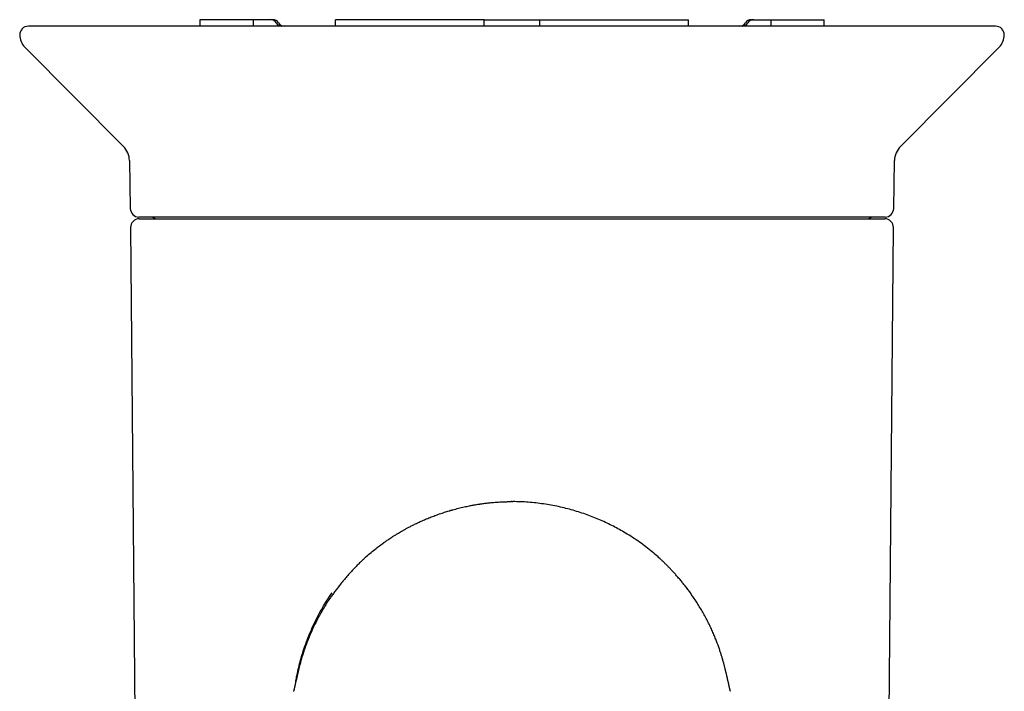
# Model space of a CAD drawing. Header units: millimetres. Extents: x 8 to 1378, y 12 to 1046.
# Tile 21 of 68: x 675 to 732, y 359 to 398. Entities that reach past the tile are written whole.
import ezdxf

# ---------------------------------------------------------------- set-up
doc = ezdxf.new("R2010")
doc.units = ezdxf.units.MM

msp = doc.modelspace()

# ---------------------------------------------------------------- linework, layer by layer
at = {"color": 7, "linetype": 'Continuous', "lineweight": 30}
for p, q in [((685.42, 397.74), (685.42, 397.365)), ((688.48, 397.74), (685.42, 397.74)), ((688.48, 397.74), (688.48, 397.365)), ((689.479, 397.74), (688.48, 397.74)), ((689.621, 397.74), (689.479, 397.74)), ((693.224, 397.365), (693.227, 397.74)), ((701.777, 397.74), (693.227, 397.74)), ((701.778, 397.365), (701.777, 397.74)), ((704.992, 397.365), (704.993, 397.74)), ((704.993, 397.74), (713.543, 397.74)), ((713.547, 397.365), (713.543, 397.74)), ((717.149, 397.74), (717.292, 397.74)), ((717.292, 397.74), (718.29, 397.74)), ((718.29, 397.74), (718.29, 397.365)), ((718.29, 397.74), (721.35, 397.74)), ((721.35, 397.365), (721.35, 397.74)), ((703.385, 397.365), (675.541, 397.365)), ((731.229, 397.365), (703.385, 397.365)), ((675.332, 396.161), (681.012, 390.441)), ((725.758, 390.441), (731.439, 396.161)), ((681.361, 389.616), (681.409, 386.856)), ((725.361, 386.856), (725.41, 389.616)), ((724.862, 386.365), (681.909, 386.365)), ((681.923, 386.265), (724.848, 386.265)), ((681.423, 385.761), (681.716, 352.206)), ((725.055, 352.206), (725.348, 385.761)), ((690.812, 359.034), (690.815, 359.046)), ((715.958, 359.034), (715.955, 359.046))]:
    msp.add_line(p, q, dxfattribs=at)
for centre, radius, start, end in [((689.467, 397.347), 0.394, 31.5554, 88.3027), ((689.609, 397.351), 0.389, 31.1578, 88.1855), ((690.138, 397.759), 0.394, 211.5554, 268.3027), ((690.275, 397.754), 0.389, 211.1578, 268.1855), ((716.496, 397.754), 0.389, 271.8145, 328.8422), ((716.633, 397.759), 0.394, 271.6973, 328.4446), ((717.161, 397.351), 0.389, 91.8145, 148.8422), ((717.304, 397.347), 0.394, 91.6973, 148.4446), ((675.541, 396.865), 0.5, 90, 180), ((676.041, 396.865), 1, 180, 224.8031), ((731.229, 396.865), 0.5, 0, 90), ((730.729, 396.865), 1, 315.1969, 0), ((680.161, 389.595), 1.2, 1, 44.8031), ((726.609, 389.595), 1.2, 135.1969, 179), ((681.909, 386.865), 0.5, 181, 270), ((724.862, 386.865), 0.5, 270, 359), ((681.923, 385.765), 0.5, 90, 180.5), ((682.531, 385.765), 0.6, 56.4427, 90), ((724.24, 385.765), 0.6, 90, 123.5573), ((724.848, 385.765), 0.5, 359.5, 90)]:
    msp.add_arc(centre, radius, start, end, dxfattribs=at)
for points, knots in [([(701.777, 397.74), (701.803, 397.74), (701.855, 397.74), (701.95, 397.74), (702.056, 397.74), (702.173, 397.74), (702.301, 397.74), (702.438, 397.74), (702.583, 397.74), (702.735, 397.74), (702.893, 397.74), (703.055, 397.74), (703.219, 397.74), (703.385, 397.74), (703.551, 397.74), (703.715, 397.74), (703.877, 397.74), (704.035, 397.74), (704.187, 397.74), (704.332, 397.74), (704.469, 397.74), (704.597, 397.74), (704.714, 397.74), (704.82, 397.74), (704.915, 397.74), (704.967, 397.74), (704.993, 397.74)], [0, 0, 0, 0, 0.04165, 0.083226, 0.125083, 0.166724, 0.208235, 0.249976, 0.291815, 0.333347, 0.374932, 0.41677, 0.45834, 0.500001, 0.541535, 0.583104, 0.625063, 0.666529, 0.70806, 0.750017, 0.791643, 0.833155, 0.874912, 0.916712, 0.958288, 1, 1, 1, 1]), ([(696.854, 368.158), (696.889, 368.179), (696.963, 368.223), (697.083, 368.293), (697.22, 368.37), (697.374, 368.453), (697.545, 368.544), (697.734, 368.639), (697.941, 368.739), (698.165, 368.843), (698.407, 368.949), (698.669, 369.057), (698.94, 369.161), (699.218, 369.26), (699.489, 369.351), (699.684, 369.411), (699.797, 369.445), (699.832, 369.455), (699.868, 369.465), (699.905, 369.476), (699.941, 369.486), (700.075, 369.523), (700.303, 369.584), (700.624, 369.66), (700.903, 369.719), (701.141, 369.763), (701.33, 369.796), (701.458, 369.816), (701.526, 369.827), (701.542, 369.829), (701.559, 369.832), (701.575, 369.834), (701.592, 369.836), (701.608, 369.839), (701.624, 369.841), (701.717, 369.854), (701.88, 369.876), (702.109, 369.901), (702.318, 369.921), (702.509, 369.936), (702.68, 369.947), (702.832, 369.955), (702.964, 369.96), (703.076, 369.963), (703.164, 369.965), (703.229, 369.966), (703.274, 369.967), (703.309, 369.967), (703.328, 369.967), (703.336, 369.967)], [0, 0, 0, 0, 0.0192534, 0.0412209, 0.0659025, 0.0932987, 0.1234113, 0.1562435, 0.1918, 0.2292885, 0.2693908, 0.3121037, 0.3574242, 0.3994617, 0.4435167, 0.4839558, 0.4893675, 0.4948062, 0.5002717, 0.5057641, 0.5112835, 0.5168298, 0.5662336, 0.613847, 0.6596655, 0.6889173, 0.7173795, 0.7417719, 0.7441346, 0.7464913, 0.7488421, 0.751187, 0.753526, 0.755859, 0.7581861, 0.7605074, 0.7957145, 0.8281429, 0.8577941, 0.8846702, 0.9087737, 0.9301068, 0.9486713, 0.9644686, 0.9774997, 0.9854581, 0.9918609, 0.9967082, 1, 1, 1, 1]), ([(703.385, 369.966), (703.377, 369.966), (703.361, 369.966), (703.344, 369.966), (703.336, 369.966)], [0, 0, 0, 0, 0.50001, 1, 1, 1, 1]), ([(703.385, 369.967), (703.393, 369.967), (703.41, 369.967), (703.426, 369.967), (703.434, 369.967)], [0, 0, 0, 0, 0.5, 1, 1, 1, 1]), ([(709.917, 368.158), (709.803, 368.225), (709.576, 368.358), (709.222, 368.547), (708.859, 368.727), (708.486, 368.897), (708.104, 369.057), (707.712, 369.205), (707.312, 369.342), (706.904, 369.467), (706.488, 369.58), (706.066, 369.679), (705.637, 369.764), (705.203, 369.835), (704.764, 369.892), (704.323, 369.933), (703.879, 369.96), (703.583, 369.965), (703.434, 369.967)], [0, 0, 0, 0, 0.062476, 0.124948, 0.187436, 0.249947, 0.312464, 0.374977, 0.437482, 0.499983, 0.562494, 0.625035, 0.687594, 0.750144, 0.812665, 0.875147, 0.937587, 1, 1, 1, 1]), ([(694.992, 366.795), (695.084, 366.875), (695.269, 367.036), (695.549, 367.261), (695.777, 367.435), (695.912, 367.534), (695.962, 367.571), (695.978, 367.582), (695.994, 367.593), (696.01, 367.605), (696.026, 367.616), (696.06, 367.641), (696.119, 367.682), (696.205, 367.742), (696.306, 367.81), (696.421, 367.887), (696.551, 367.971), (696.697, 368.063), (696.8, 368.125), (696.854, 368.158)], [0, 0, 0, 0, 0.16324, 0.328631, 0.474218, 0.538283, 0.546672, 0.555061, 0.563451, 0.57184, 0.58023, 0.588619, 0.627085, 0.67232, 0.724323, 0.783094, 0.848631, 0.920933, 1, 1, 1, 1]), ([(711.793, 366.781), (711.683, 366.877), (711.459, 367.072), (711.101, 367.356), (710.722, 367.635), (710.329, 367.904), (710.054, 368.073), (709.917, 368.158)], [0, 0, 0, 0, 0.192889, 0.394668, 0.596491, 0.798281, 1, 1, 1, 1]), ([(694.992, 366.795), (694.988, 366.791), (694.976, 366.78), (694.952, 366.758), (694.924, 366.731), (694.889, 366.699), (694.848, 366.66), (694.802, 366.616), (694.754, 366.571), (694.706, 366.525), (694.611, 366.433), (694.455, 366.278), (694.245, 366.06), (694.03, 365.826), (693.83, 365.597), (693.644, 365.375), (693.472, 365.162), (693.314, 364.959), (693.168, 364.765), (693.03, 364.574), (692.874, 364.349), (692.702, 364.089), (692.517, 363.789), (692.338, 363.477), (692.164, 363.154), (692.002, 362.83), (691.851, 362.504), (691.711, 362.179), (691.578, 361.843), (691.474, 361.557), (691.396, 361.327), (691.343, 361.16), (691.295, 361.005), (691.253, 360.863), (691.217, 360.733), (691.186, 360.62), (691.161, 360.524), (691.14, 360.444), (691.122, 360.373), (691.107, 360.312), (691.096, 360.264), (691.086, 360.224), (691.077, 360.186), (691.066, 360.139), (691.053, 360.082), (691.038, 360.019), (691.024, 359.958), (691.011, 359.901), (690.999, 359.85), (690.988, 359.802), (690.979, 359.762), (690.968, 359.715), (690.955, 359.66), (690.942, 359.602), (690.93, 359.55), (690.919, 359.503), (690.908, 359.456), (690.898, 359.41), (690.888, 359.367), (690.878, 359.324), (690.869, 359.285), (690.86, 359.245), (690.851, 359.205), (690.842, 359.165), (690.833, 359.125), (690.823, 359.085), (690.817, 359.059), (690.814, 359.046)], [0, 0, 0, 0, 0.001818, 0.005117, 0.008526, 0.012174, 0.01763, 0.023896, 0.03063, 0.037339, 0.04402, 0.070001, 0.103886, 0.136959, 0.16918, 0.20051, 0.23091, 0.259827, 0.287779, 0.315387, 0.343439, 0.384307, 0.426138, 0.468963, 0.512814, 0.557728, 0.599509, 0.642225, 0.685907, 0.730582, 0.753307, 0.774249, 0.793376, 0.810664, 0.826095, 0.839661, 0.849748, 0.858487, 0.865896, 0.872009, 0.876898, 0.879379, 0.882862, 0.88747, 0.893213, 0.899929, 0.907656, 0.914453, 0.919934, 0.924303, 0.928232, 0.931828, 0.938104, 0.945122, 0.949657, 0.954532, 0.958199, 0.962359, 0.967043, 0.970554, 0.974063, 0.977672, 0.981475, 0.98555, 0.989964, 0.994768, 1, 1, 1, 1]), ([(715.956, 359.046), (715.954, 359.054), (715.951, 359.069), (715.945, 359.094), (715.939, 359.121), (715.932, 359.148), (715.926, 359.176), (715.919, 359.206), (715.912, 359.237), (715.902, 359.279), (715.891, 359.33), (715.876, 359.395), (715.861, 359.461), (715.847, 359.521), (715.835, 359.574), (715.826, 359.614), (715.816, 359.655), (715.806, 359.7), (715.795, 359.747), (715.779, 359.817), (715.758, 359.907), (715.737, 359.997), (715.721, 360.066), (715.71, 360.114), (715.7, 360.156), (715.692, 360.191), (715.685, 360.219), (715.677, 360.253), (715.666, 360.3), (715.651, 360.361), (715.634, 360.429), (715.615, 360.503), (715.595, 360.582), (715.571, 360.668), (715.546, 360.76), (715.518, 360.858), (715.482, 360.983), (715.435, 361.137), (715.375, 361.323), (715.306, 361.526), (715.227, 361.747), (715.136, 361.985), (715.035, 362.235), (714.923, 362.497), (714.8, 362.764), (714.668, 363.035), (714.526, 363.309), (714.373, 363.587), (714.212, 363.861), (714.049, 364.125), (713.888, 364.37), (713.732, 364.598), (713.581, 364.808), (713.432, 365.007), (713.285, 365.195), (713.136, 365.38), (712.984, 365.561), (712.83, 365.737), (712.682, 365.901), (712.54, 366.054), (712.404, 366.194), (712.275, 366.325), (712.151, 366.446), (712.027, 366.566), (711.908, 366.678), (711.828, 366.749), (711.793, 366.781)], [0, 0, 0, 0, 0.004973, 0.00938, 0.013264, 0.016685, 0.019734, 0.022533, 0.025242, 0.028037, 0.034007, 0.040022, 0.046103, 0.051993, 0.056323, 0.060876, 0.065483, 0.069962, 0.07439, 0.078856, 0.08969, 0.100536, 0.10661, 0.112624, 0.11771, 0.121542, 0.124155, 0.126232, 0.130917, 0.136772, 0.144084, 0.152425, 0.162031, 0.172424, 0.18358, 0.195492, 0.208155, 0.22955, 0.25274, 0.277681, 0.306289, 0.336782, 0.369103, 0.403193, 0.43899, 0.474245, 0.510906, 0.548915, 0.586893, 0.62308, 0.65752, 0.688437, 0.717886, 0.745904, 0.772529, 0.797793, 0.824893, 0.850322, 0.874125, 0.896339, 0.917003, 0.936152, 0.953884, 0.970788, 0.98713, 1, 1, 1, 1]), ([(690.934, 359.566), (690.951, 359.668), (690.993, 359.914), (691.076, 360.302), (691.181, 360.729), (691.301, 361.152), (691.436, 361.571), (691.594, 362.01), (691.778, 362.468), (691.991, 362.941), (692.222, 363.402), (692.472, 363.852), (692.74, 364.291), (692.933, 364.574), (693.03, 364.715)], [0, 0, 0, 0, 0.055167, 0.133716, 0.212142, 0.290536, 0.368991, 0.447599, 0.540579, 0.632982, 0.724965, 0.816688, 0.908312, 1, 1, 1, 1])]:
    msp.add_open_spline(points, degree=3, knots=knots, dxfattribs=at)

doc.saveas('drawing.dxf')
